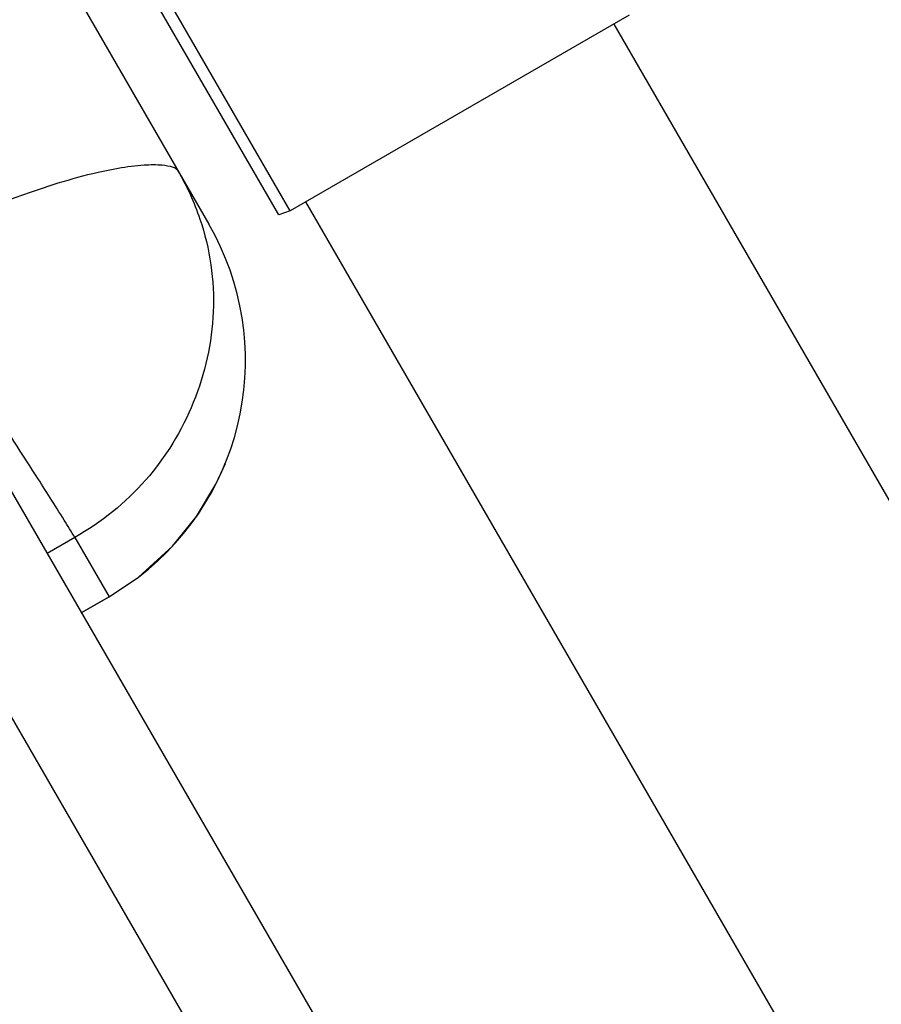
# Model space of a CAD drawing. Header units: millimetres. Extents: x 0 to 2550, y 0 to 1188.
# Tile 25 of 218: x 322 to 337, y 97 to 113. Entities that reach past the tile are written whole.
import ezdxf

# ---------------------------------------------------------------- set-up
doc = ezdxf.new("R2010")
doc.units = ezdxf.units.MM
doc.header["$LTSCALE"] = 46.255
for name, color, linetype in [('M2000801_PBL675', 7, 'CONTINUOUS'), ('M2000901_PBL613', 7, 'CONTINUOUS'), ('M2200104_PBL759', 7, 'CONTINUOUS'), ('M2200301_PBL760', 7, 'CONTINUOUS'), ('M2300301_PBL692', 7, 'CONTINUOUS')]:
    doc.layers.add(name, color=color, linetype=linetype)

msp = doc.modelspace()

# ---------------------------------------------------------------- linework, layer by layer
at = {"layer": 'M2000801_PBL675', "color": 7}
msp.add_line((323.3476, 103.2541), (323.8154, 103.5242), dxfattribs=at)
at = {"layer": 'M2000901_PBL613', "color": 7}
for p, q in [((321.3701, 116.9597), (325.4992, 109.8079)), ((325.6168, 105.4252), (325.7763, 105.7743)), ((325.2887, 104.8767), (325.6168, 105.4252)), ((324.8857, 104.3773), (325.2887, 104.8767)), ((324.3105, 103.8545), (324.8857, 104.3773)), ((323.8154, 103.5242), (324.3104, 103.8544)), ((323.8154, 103.5242), (323.3476, 103.2541))]:
    msp.add_line(p, q, dxfattribs=at)
at = {"layer": 'M2000901_PBL613', "color": 2}
for q in [(322.7697, 104.2539), (323.8154, 103.5242)]:
    msp.add_line((323.238, 104.5243), q, dxfattribs=at)
at = {"layer": 'M2000901_PBL613', "color": 7}
msp.add_arc((321.5154, 107.5079), 4.6, 307.41647, 30, dxfattribs=at)
at = {"layer": 'M2000901_PBL613', "color": 2}
for points, knots in [([(320.5563, 109.5692), (321.2329, 109.8755), (322.3483, 110.337), (323.6556, 110.7178), (324.3605, 110.8143), (324.6751, 110.8188), (324.8615, 110.7896), (324.9555, 110.7497), (324.9707, 110.7232)], [0, 0, 0, 0, 0.4799135, 0.7797069, 0.8749474, 0.9402275, 0.9802656, 1, 1, 1, 1]), ([(325.3464, 109.8971), (325.5157, 109.3983), (325.6703, 108.3311), (325.3178, 106.78), (324.5017, 105.4325), (323.683, 104.7786), (323.238, 104.5243)], [0, 0, 0, 0, 0.2539615, 0.5059666, 0.7528898, 1, 1, 1, 1]), ([(323.238, 104.5243), (323.1808, 104.6235), (322.9633, 104.9705), (322.4624, 105.7625), (321.5715, 107.1349), (320.8352, 108.256), (320.3871, 108.9349)], [0, 0, 0, 0, 0.0654457, 0.2338512, 0.535328, 1, 1, 1, 1])]:
    msp.add_open_spline(points, degree=3, knots=knots, dxfattribs=at)
msp.add_open_spline([(324.9771, 110.7122), (325.1255, 110.4535), (325.2506, 110.1796), (325.3464, 109.8971)], degree=3, dxfattribs=at)
at = {"layer": 'M2200104_PBL759', "color": 7}
for p, q in [((326.8691, 110.0352), (322.6791, 117.2925)), ((326.6772, 109.9675), (322.4842, 117.23)), ((332.5849, 113.3352), (326.8691, 110.0352)), ((326.8691, 110.0352), (326.6772, 109.9675))]:
    msp.add_line(p, q, dxfattribs=at)
at = {"layer": 'M2200301_PBL760', "color": 7}
for p, q in [((332.3251, 113.1852), (341.8412, 96.7028)), ((327.1289, 110.1852), (336.645, 93.7028))]:
    msp.add_line(p, q, dxfattribs=at)
at = {"layer": 'M2300301_PBL692', "color": 7}
for p, q in [((317.355, 113.6225), (331.2339, 89.6091)), ((315.7022, 112.6733), (329.5833, 88.656))]:
    msp.add_line(p, q, dxfattribs=at)

doc.saveas('drawing.dxf')
